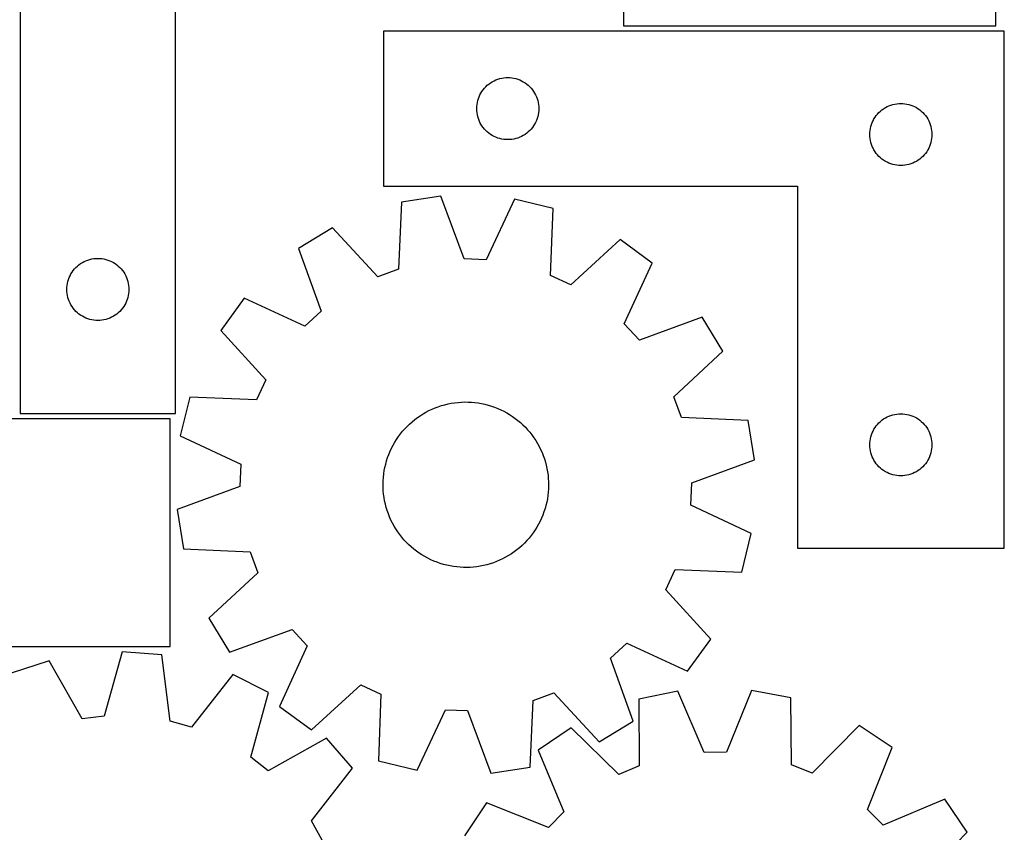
# Model space of a CAD drawing. Header units: millimetres. Extents: x 7 to 1243, y 7 to 1516.
# Tile 21 of 27: x 958 to 1243, y 881 to 1116. Entities that reach past the tile are written whole.
import ezdxf

# ---------------------------------------------------------------- set-up
doc = ezdxf.new("R2010")
doc.units = ezdxf.units.MM
doc.layers.add('CUT', color=7, linetype='CONTINUOUS', true_color=0x000000)

msp = doc.modelspace()

# ---------------------------------------------------------------- linework, layer by layer
at = {"layer": 'CUT'}
for p, q in [((958.026543, 1182.241482), (958.026543, 1002.241482)), ((1132.962069, 1180.68509), (1132.962069, 1114.68509)), ((1240.962069, 1114.68509), (1240.962069, 1180.68509)), ((1003.026543, 1002.241482), (1003.026543, 1122.241482)), ((1132.962069, 1114.68509), (1240.962069, 1114.68509)), ((1243.411678, 1113.172642), (1063.411678, 1113.172642)), ((1063.411678, 1113.172642), (1063.411678, 1068.172642)), ((1243.411678, 963.172642), (1243.411678, 1113.172642)), ((1097.082307, 1099.365975), (1097.655865, 1099.49971)), ((1097.655865, 1099.49971), (1098.236942, 1099.595646)), ((1098.236942, 1099.595646), (1098.82305, 1099.653373)), ((1098.82305, 1099.653373), (1099.411678, 1099.672642)), ((1099.411678, 1099.672642), (1100.000306, 1099.653373)), ((1100.000306, 1099.653373), (1100.586414, 1099.595646)), ((1100.586414, 1099.595646), (1101.167491, 1099.49971)), ((1101.167491, 1099.49971), (1101.74105, 1099.365975)), ((1092.271498, 1096.151495), (1092.64512, 1096.606755)), ((1092.64512, 1096.606755), (1093.047717, 1097.036603)), ((1093.047717, 1097.036603), (1093.477566, 1097.439201)), ((1093.477566, 1097.439201), (1093.932825, 1097.812822)), ((1093.932825, 1097.812822), (1094.411546, 1098.155869)), ((1094.411546, 1098.155869), (1094.911678, 1098.466871)), ((1094.911678, 1098.466871), (1095.43108, 1098.744497)), ((1095.43108, 1098.744497), (1095.967527, 1098.987558)), ((1095.967527, 1098.987558), (1096.518723, 1099.195013)), ((1096.518723, 1099.195013), (1097.082307, 1099.365975)), ((1101.74105, 1099.365975), (1102.304633, 1099.195013)), ((1102.304633, 1099.195013), (1102.855829, 1098.987558)), ((1102.855829, 1098.987558), (1103.392276, 1098.744497)), ((1103.392276, 1098.744497), (1103.911678, 1098.466871)), ((1103.911678, 1098.466871), (1104.41181, 1098.155869)), ((1104.41181, 1098.155869), (1104.890531, 1097.812822)), ((1104.890531, 1097.812822), (1105.34579, 1097.439201)), ((1105.34579, 1097.439201), (1105.775639, 1097.036603)), ((1105.775639, 1097.036603), (1106.178236, 1096.606755)), ((1106.178236, 1096.606755), (1106.551858, 1096.151495)), ((1090.889307, 1093.565598), (1091.096762, 1094.116793)), ((1091.096762, 1094.116793), (1091.339823, 1094.653241)), ((1091.339823, 1094.653241), (1091.617449, 1095.172642)), ((1091.617449, 1095.172642), (1091.928452, 1095.672774)), ((1091.928452, 1095.672774), (1092.271498, 1096.151495)), ((1106.551858, 1096.151495), (1106.894905, 1095.672774)), ((1106.894905, 1095.672774), (1107.205907, 1095.172642)), ((1107.205907, 1095.172642), (1107.483533, 1094.653241)), ((1107.483533, 1094.653241), (1107.726594, 1094.116793)), ((1107.726594, 1094.116793), (1107.934049, 1093.565598)), ((1090.411678, 1090.672642), (1090.430948, 1091.26127)), ((1090.430948, 1091.26127), (1090.488674, 1091.847378)), ((1090.488674, 1091.847378), (1090.584611, 1092.428455)), ((1090.584611, 1092.428455), (1090.718346, 1093.002014)), ((1090.718346, 1093.002014), (1090.889307, 1093.565598)), ((1107.934049, 1093.565598), (1108.105011, 1093.002014)), ((1108.105011, 1093.002014), (1108.238746, 1092.428455)), ((1108.238746, 1092.428455), (1108.334682, 1091.847378)), ((1108.334682, 1091.847378), (1108.392408, 1091.26127)), ((1108.392408, 1091.26127), (1108.411678, 1090.672642)), ((1208.411546, 1090.655869), (1208.911678, 1090.966871)), ((1208.911678, 1090.966871), (1209.43108, 1091.244497)), ((1209.43108, 1091.244497), (1209.967527, 1091.487558)), ((1209.967527, 1091.487558), (1210.518723, 1091.695013)), ((1210.518723, 1091.695013), (1211.082307, 1091.865975)), ((1211.082307, 1091.865975), (1211.655865, 1091.99971)), ((1211.655865, 1091.99971), (1212.236942, 1092.095646)), ((1212.236942, 1092.095646), (1212.82305, 1092.153373)), ((1212.82305, 1092.153373), (1213.411678, 1092.172642)), ((1213.411678, 1092.172642), (1214.000306, 1092.153373)), ((1214.000306, 1092.153373), (1214.586414, 1092.095646)), ((1214.586414, 1092.095646), (1215.167491, 1091.99971)), ((1215.167491, 1091.99971), (1215.74105, 1091.865975)), ((1215.74105, 1091.865975), (1216.304633, 1091.695013)), ((1216.304633, 1091.695013), (1216.855829, 1091.487558)), ((1216.855829, 1091.487558), (1217.392276, 1091.244497)), ((1217.392276, 1091.244497), (1217.911678, 1090.966871)), ((1217.911678, 1090.966871), (1218.41181, 1090.655869)), ((1090.430948, 1090.084014), (1090.411678, 1090.672642)), ((1090.488674, 1089.497907), (1090.430948, 1090.084014)), ((1090.584611, 1088.916829), (1090.488674, 1089.497907)), ((1090.718346, 1088.343271), (1090.584611, 1088.916829)), ((1090.889307, 1087.779687), (1090.718346, 1088.343271)), ((1108.105011, 1088.343271), (1107.934049, 1087.779687)), ((1108.238746, 1088.916829), (1108.105011, 1088.343271)), ((1108.334682, 1089.497907), (1108.238746, 1088.916829)), ((1108.392408, 1090.084014), (1108.334682, 1089.497907)), ((1108.411678, 1090.672642), (1108.392408, 1090.084014)), ((1205.617449, 1087.672642), (1205.928452, 1088.172774)), ((1205.928452, 1088.172774), (1206.271498, 1088.651495)), ((1206.271498, 1088.651495), (1206.64512, 1089.106755)), ((1206.64512, 1089.106755), (1207.047717, 1089.536603)), ((1207.047717, 1089.536603), (1207.477566, 1089.939201)), ((1207.477566, 1089.939201), (1207.932825, 1090.312822)), ((1207.932825, 1090.312822), (1208.411546, 1090.655869)), ((1218.41181, 1090.655869), (1218.890531, 1090.312822)), ((1218.890531, 1090.312822), (1219.34579, 1089.939201)), ((1219.34579, 1089.939201), (1219.775639, 1089.536603)), ((1219.775639, 1089.536603), (1220.178236, 1089.106755)), ((1220.178236, 1089.106755), (1220.551858, 1088.651495)), ((1220.551858, 1088.651495), (1220.894905, 1088.172774)), ((1220.894905, 1088.172774), (1221.205907, 1087.672642)), ((1091.096762, 1087.228491), (1090.889307, 1087.779687)), ((1091.339823, 1086.692044), (1091.096762, 1087.228491)), ((1091.617449, 1086.172642), (1091.339823, 1086.692044)), ((1091.928452, 1085.67251), (1091.617449, 1086.172642)), ((1092.271498, 1085.193789), (1091.928452, 1085.67251)), ((1092.64512, 1084.73853), (1092.271498, 1085.193789)), ((1106.551858, 1085.193789), (1106.178236, 1084.73853)), ((1106.894905, 1085.67251), (1106.551858, 1085.193789)), ((1107.205907, 1086.172642), (1106.894905, 1085.67251)), ((1107.483533, 1086.692044), (1107.205907, 1086.172642)), ((1107.726594, 1087.228491), (1107.483533, 1086.692044)), ((1107.934049, 1087.779687), (1107.726594, 1087.228491)), ((1204.584611, 1084.928455), (1204.718346, 1085.502014)), ((1204.718346, 1085.502014), (1204.889307, 1086.065598)), ((1204.889307, 1086.065598), (1205.096762, 1086.616793)), ((1205.096762, 1086.616793), (1205.339823, 1087.153241)), ((1205.339823, 1087.153241), (1205.617449, 1087.672642)), ((1221.205907, 1087.672642), (1221.483533, 1087.153241)), ((1221.483533, 1087.153241), (1221.726594, 1086.616793)), ((1221.726594, 1086.616793), (1221.934049, 1086.065598)), ((1221.934049, 1086.065598), (1222.105011, 1085.502014)), ((1222.105011, 1085.502014), (1222.238746, 1084.928455)), ((1093.047717, 1084.308681), (1092.64512, 1084.73853)), ((1093.477566, 1083.906084), (1093.047717, 1084.308681)), ((1093.932825, 1083.532462), (1093.477566, 1083.906084)), ((1094.411546, 1083.189416), (1093.932825, 1083.532462)), ((1094.911678, 1082.878414), (1094.411546, 1083.189416)), ((1095.43108, 1082.600788), (1094.911678, 1082.878414)), ((1095.967527, 1082.357727), (1095.43108, 1082.600788)), ((1096.518723, 1082.150271), (1095.967527, 1082.357727)), ((1102.855829, 1082.357727), (1102.304633, 1082.150271)), ((1103.392276, 1082.600788), (1102.855829, 1082.357727)), ((1103.911678, 1082.878414), (1103.392276, 1082.600788)), ((1104.41181, 1083.189416), (1103.911678, 1082.878414)), ((1104.890531, 1083.532462), (1104.41181, 1083.189416)), ((1105.34579, 1083.906084), (1104.890531, 1083.532462)), ((1105.775639, 1084.308681), (1105.34579, 1083.906084)), ((1106.178236, 1084.73853), (1105.775639, 1084.308681)), ((1204.411678, 1083.172642), (1204.430948, 1083.76127)), ((1204.430948, 1082.584014), (1204.411678, 1083.172642)), ((1204.430948, 1083.76127), (1204.488674, 1084.347378)), ((1204.488674, 1081.997907), (1204.430948, 1082.584014)), ((1204.488674, 1084.347378), (1204.584611, 1084.928455)), ((1222.238746, 1084.928455), (1222.334682, 1084.347378)), ((1222.334682, 1084.347378), (1222.392408, 1083.76127)), ((1222.392408, 1082.584014), (1222.334682, 1081.997907)), ((1222.392408, 1083.76127), (1222.411678, 1083.172642)), ((1222.411678, 1083.172642), (1222.392408, 1082.584014)), ((1097.082307, 1081.97931), (1096.518723, 1082.150271)), ((1097.655865, 1081.845575), (1097.082307, 1081.97931)), ((1098.236942, 1081.749639), (1097.655865, 1081.845575)), ((1098.82305, 1081.691912), (1098.236942, 1081.749639)), ((1099.411678, 1081.672642), (1098.82305, 1081.691912)), ((1100.000306, 1081.691912), (1099.411678, 1081.672642)), ((1100.586414, 1081.749639), (1100.000306, 1081.691912)), ((1101.167491, 1081.845575), (1100.586414, 1081.749639)), ((1101.74105, 1081.97931), (1101.167491, 1081.845575)), ((1102.304633, 1082.150271), (1101.74105, 1081.97931)), ((1204.584611, 1081.416829), (1204.488674, 1081.997907)), ((1204.718346, 1080.843271), (1204.584611, 1081.416829)), ((1204.889307, 1080.279687), (1204.718346, 1080.843271)), ((1205.096762, 1079.728491), (1204.889307, 1080.279687)), ((1205.339823, 1079.192044), (1205.096762, 1079.728491)), ((1221.726594, 1079.728491), (1221.483533, 1079.192044)), ((1221.934049, 1080.279687), (1221.726594, 1079.728491)), ((1222.105011, 1080.843271), (1221.934049, 1080.279687)), ((1222.238746, 1081.416829), (1222.105011, 1080.843271)), ((1222.334682, 1081.997907), (1222.238746, 1081.416829)), ((1205.617449, 1078.672642), (1205.339823, 1079.192044)), ((1205.928452, 1078.17251), (1205.617449, 1078.672642)), ((1206.271498, 1077.693789), (1205.928452, 1078.17251)), ((1206.64512, 1077.23853), (1206.271498, 1077.693789)), ((1207.047717, 1076.808681), (1206.64512, 1077.23853)), ((1207.477566, 1076.406084), (1207.047717, 1076.808681)), ((1219.775639, 1076.808681), (1219.34579, 1076.406084)), ((1220.178236, 1077.23853), (1219.775639, 1076.808681)), ((1220.551858, 1077.693789), (1220.178236, 1077.23853)), ((1220.894905, 1078.17251), (1220.551858, 1077.693789)), ((1221.205907, 1078.672642), (1220.894905, 1078.17251)), ((1221.483533, 1079.192044), (1221.205907, 1078.672642)), ((1207.932825, 1076.032462), (1207.477566, 1076.406084)), ((1208.411546, 1075.689416), (1207.932825, 1076.032462)), ((1208.911678, 1075.378414), (1208.411546, 1075.689416)), ((1209.43108, 1075.100788), (1208.911678, 1075.378414)), ((1209.967527, 1074.857727), (1209.43108, 1075.100788)), ((1210.518723, 1074.650271), (1209.967527, 1074.857727)), ((1211.082307, 1074.47931), (1210.518723, 1074.650271)), ((1211.655865, 1074.345575), (1211.082307, 1074.47931)), ((1212.236942, 1074.249639), (1211.655865, 1074.345575)), ((1212.82305, 1074.191912), (1212.236942, 1074.249639)), ((1213.411678, 1074.172642), (1212.82305, 1074.191912)), ((1214.000306, 1074.191912), (1213.411678, 1074.172642)), ((1214.586414, 1074.249639), (1214.000306, 1074.191912)), ((1215.167491, 1074.345575), (1214.586414, 1074.249639)), ((1215.74105, 1074.47931), (1215.167491, 1074.345575)), ((1216.304633, 1074.650271), (1215.74105, 1074.47931)), ((1216.855829, 1074.857727), (1216.304633, 1074.650271)), ((1217.392276, 1075.100788), (1216.855829, 1074.857727)), ((1217.911678, 1075.378414), (1217.392276, 1075.100788)), ((1218.41181, 1075.689416), (1217.911678, 1075.378414)), ((1218.890531, 1076.032462), (1218.41181, 1075.689416)), ((1219.34579, 1076.406084), (1218.890531, 1076.032462)), ((1063.411678, 1068.172642), (1183.411678, 1068.172642)), ((1183.411678, 1068.172642), (1183.411678, 963.172642)), ((1080.005452, 1065.281877), (1068.607305, 1063.502071)), ((1086.734955, 1047.111676), (1080.005452, 1065.281877)), ((1068.607305, 1063.502071), (1067.737599, 1044.145262)), ((1101.370293, 1064.395762), (1093.15926, 1046.845225)), ((1112.58191, 1061.678207), (1101.370293, 1064.395762)), ((1111.845725, 1042.315861), (1112.58191, 1061.678207)), ((1048.529665, 1056.144764), (1038.680253, 1050.138555)), ((1061.700349, 1041.932955), (1048.529665, 1056.144764)), ((1131.981348, 1052.683574), (1117.679042, 1039.611218)), ((1141.299568, 1045.88238), (1131.981348, 1052.683574)), ((1038.680253, 1050.138555), (1045.284279, 1031.922374)), ((974.592431, 1045.008041), (975.04769, 1045.381662)), ((975.04769, 1045.381662), (975.526411, 1045.724709)), ((975.526411, 1045.724709), (976.026543, 1046.035711)), ((976.026543, 1046.035711), (976.545945, 1046.313337)), ((976.545945, 1046.313337), (977.082392, 1046.556398)), ((977.082392, 1046.556398), (977.633588, 1046.763854)), ((977.633588, 1046.763854), (978.197172, 1046.934815)), ((978.197172, 1046.934815), (978.77073, 1047.06855)), ((978.77073, 1047.06855), (979.351807, 1047.164486)), ((979.351807, 1047.164486), (979.937915, 1047.222213)), ((979.937915, 1047.222213), (980.526543, 1047.241482)), ((980.526543, 1047.241482), (981.115171, 1047.222213)), ((981.115171, 1047.222213), (981.701279, 1047.164486)), ((981.701279, 1047.164486), (982.282356, 1047.06855)), ((982.282356, 1047.06855), (982.855915, 1046.934815)), ((982.855915, 1046.934815), (983.419498, 1046.763854)), ((983.419498, 1046.763854), (983.970694, 1046.556398)), ((983.970694, 1046.556398), (984.507141, 1046.313337)), ((984.507141, 1046.313337), (985.026543, 1046.035711)), ((985.026543, 1046.035711), (985.526675, 1045.724709)), ((985.526675, 1045.724709), (986.005396, 1045.381662)), ((986.005396, 1045.381662), (986.460655, 1045.008041)), ((1093.15926, 1046.845225), (1086.734955, 1047.111676)), ((1133.209772, 1028.27563), (1141.299568, 1045.88238)), ((972.454688, 1042.222081), (972.732314, 1042.741482)), ((972.732314, 1042.741482), (973.043317, 1043.241614)), ((973.043317, 1043.241614), (973.386363, 1043.720335)), ((973.386363, 1043.720335), (973.759985, 1044.175595)), ((973.759985, 1044.175595), (974.162582, 1044.605443)), ((974.162582, 1044.605443), (974.592431, 1045.008041)), ((986.460655, 1045.008041), (986.890504, 1044.605443)), ((986.890504, 1044.605443), (987.293101, 1044.175595)), ((987.293101, 1044.175595), (987.666723, 1043.720335)), ((987.666723, 1043.720335), (988.00977, 1043.241614)), ((988.00977, 1043.241614), (988.320772, 1042.741482)), ((988.320772, 1042.741482), (988.598398, 1042.222081)), ((1067.737599, 1044.145262), (1061.700349, 1041.932955)), ((1117.679042, 1039.611218), (1111.845725, 1042.315861)), ((971.603539, 1039.416218), (971.699476, 1039.997295)), ((971.699476, 1039.997295), (971.833211, 1040.570854)), ((971.833211, 1040.570854), (972.004172, 1041.134438)), ((972.004172, 1041.134438), (972.211627, 1041.685633)), ((972.211627, 1041.685633), (972.454688, 1042.222081)), ((988.598398, 1042.222081), (988.841459, 1041.685633)), ((988.841459, 1041.685633), (989.048914, 1041.134438)), ((989.048914, 1041.134438), (989.219876, 1040.570854)), ((989.219876, 1040.570854), (989.353611, 1039.997295)), ((989.353611, 1039.997295), (989.449547, 1039.416218)), ((971.526543, 1038.241482), (971.545813, 1038.830111)), ((971.545813, 1037.652854), (971.526543, 1038.241482)), ((971.545813, 1038.830111), (971.603539, 1039.416218)), ((971.603539, 1037.066747), (971.545813, 1037.652854)), ((971.699476, 1036.485669), (971.603539, 1037.066747)), ((989.449547, 1037.066747), (989.353611, 1036.485669)), ((989.449547, 1039.416218), (989.507273, 1038.830111)), ((989.507273, 1037.652854), (989.449547, 1037.066747)), ((989.507273, 1038.830111), (989.526543, 1038.241482)), ((989.526543, 1038.241482), (989.507273, 1037.652854)), ((971.833211, 1035.912111), (971.699476, 1036.485669)), ((972.004172, 1035.348527), (971.833211, 1035.912111)), ((972.211627, 1034.797331), (972.004172, 1035.348527)), ((972.454688, 1034.260884), (972.211627, 1034.797331)), ((972.732314, 1033.741482), (972.454688, 1034.260884)), ((973.043317, 1033.24135), (972.732314, 1033.741482)), ((988.320772, 1033.741482), (988.00977, 1033.24135)), ((988.598398, 1034.260884), (988.320772, 1033.741482)), ((988.841459, 1034.797331), (988.598398, 1034.260884)), ((989.048914, 1035.348527), (988.841459, 1034.797331)), ((989.219876, 1035.912111), (989.048914, 1035.348527)), ((989.353611, 1036.485669), (989.219876, 1035.912111)), ((1022.946451, 1035.657909), (1016.145258, 1026.339688)), ((1040.553201, 1027.568113), (1022.946451, 1035.657909)), ((973.386363, 1032.762629), (973.043317, 1033.24135)), ((973.759985, 1032.30737), (973.386363, 1032.762629)), ((974.162582, 1031.877521), (973.759985, 1032.30737)), ((974.592431, 1031.474924), (974.162582, 1031.877521)), ((975.04769, 1031.101302), (974.592431, 1031.474924)), ((975.526411, 1030.758256), (975.04769, 1031.101302)), ((986.005396, 1031.101302), (985.526675, 1030.758256)), ((986.460655, 1031.474924), (986.005396, 1031.101302)), ((986.890504, 1031.877521), (986.460655, 1031.474924)), ((987.293101, 1032.30737), (986.890504, 1031.877521)), ((987.666723, 1032.762629), (987.293101, 1032.30737)), ((988.00977, 1033.24135), (987.666723, 1032.762629)), ((1045.284279, 1031.922374), (1040.553201, 1027.568113)), ((976.026543, 1030.447254), (975.526411, 1030.758256)), ((976.545945, 1030.169628), (976.026543, 1030.447254)), ((977.082392, 1029.926567), (976.545945, 1030.169628)), ((977.633588, 1029.719111), (977.082392, 1029.926567)), ((978.197172, 1029.54815), (977.633588, 1029.719111)), ((978.77073, 1029.414415), (978.197172, 1029.54815)), ((979.351807, 1029.318479), (978.77073, 1029.414415)), ((979.937915, 1029.260752), (979.351807, 1029.318479)), ((980.526543, 1029.241482), (979.937915, 1029.260752)), ((981.115171, 1029.260752), (980.526543, 1029.241482)), ((981.701279, 1029.318479), (981.115171, 1029.260752)), ((982.282356, 1029.414415), (981.701279, 1029.318479)), ((982.855915, 1029.54815), (982.282356, 1029.414415)), ((983.419498, 1029.719111), (982.855915, 1029.54815)), ((983.970694, 1029.926567), (983.419498, 1029.719111)), ((984.507141, 1030.169628), (983.970694, 1029.926567)), ((985.026543, 1030.447254), (984.507141, 1030.169628)), ((985.526675, 1030.758256), (985.026543, 1030.447254)), ((1137.564033, 1023.544552), (1133.209772, 1028.27563)), ((1155.780214, 1030.148578), (1137.564033, 1023.544552)), ((1161.786423, 1020.299166), (1155.780214, 1030.148578)), ((1016.145258, 1026.339688), (1029.217613, 1012.037383)), ((1147.574615, 1007.128482), (1161.786423, 1020.299166)), ((1029.217613, 1012.037383), (1026.51297, 1006.204065)), ((1007.150624, 1006.940251), (1004.433069, 995.728634)), ((1026.51297, 1006.204065), (1007.150624, 1006.940251)), ((1082.074227, 1005.032099), (1083.034546, 1005.223104)), ((1083.034546, 1005.223104), (1084.001856, 1005.37478)), ((1084.001856, 1005.37478), (1084.974548, 1005.486875)), ((1084.974548, 1005.486875), (1085.951003, 1005.559201)), ((1085.951003, 1005.559201), (1086.929595, 1005.59164)), ((1086.929595, 1005.59164), (1087.908696, 1005.584135)), ((1087.908696, 1005.584135), (1088.886677, 1005.536701)), ((1088.886677, 1005.536701), (1089.861908, 1005.449416)), ((1089.861908, 1005.449416), (1090.832768, 1005.322426)), ((1090.832768, 1005.322426), (1091.79764, 1005.155941)), ((1149.786921, 1001.091232), (1147.574615, 1007.128482)), ((1074.831518, 1002.139816), (1075.679892, 1002.628648)), ((1075.679892, 1002.628648), (1076.547499, 1003.082469)), ((1076.547499, 1003.082469), (1077.432894, 1003.500524)), ((1077.432894, 1003.500524), (1078.334605, 1003.882117)), ((1078.334605, 1003.882117), (1079.25113, 1004.226613)), ((1079.25113, 1004.226613), (1080.180943, 1004.533438)), ((1080.180943, 1004.533438), (1081.122498, 1004.802083)), ((1081.122498, 1004.802083), (1082.074227, 1005.032099)), ((1091.79764, 1005.155941), (1092.754918, 1004.950238)), ((1092.754918, 1004.950238), (1093.703009, 1004.705661)), ((1093.703009, 1004.705661), (1094.640336, 1004.422617)), ((1094.640336, 1004.422617), (1095.565337, 1004.101575)), ((1095.565337, 1004.101575), (1096.476474, 1003.743071)), ((1096.476474, 1003.743071), (1097.372229, 1003.347702)), ((1097.372229, 1003.347702), (1098.251113, 1002.916125)), ((1098.251113, 1002.916125), (1099.111662, 1002.449058)), ((1099.111662, 1002.449058), (1099.952444, 1001.94728)), ((1001.458859, 1000.699253), (893.458859, 1000.699253)), ((958.026543, 1002.241482), (1003.026543, 1002.241482)), ((1001.458859, 934.699253), (1001.458859, 1000.699253)), ((1070.92631, 999.200932), (1071.658061, 999.851498)), ((1071.658061, 999.851498), (1072.415739, 1000.471675)), ((1072.415739, 1000.471675), (1073.198082, 1001.060431)), ((1073.198082, 1001.060431), (1074.003789, 1001.616787)), ((1074.003789, 1001.616787), (1074.831518, 1002.139816)), ((1099.952444, 1001.94728), (1100.772059, 1001.411625)), ((1100.772059, 1001.411625), (1101.569143, 1000.842985)), ((1101.569143, 1000.842985), (1102.34237, 1000.242306)), ((1102.34237, 1000.242306), (1103.090453, 999.610589)), ((1103.090453, 999.610589), (1103.812146, 998.948883)), ((1169.14373, 1000.221526), (1149.786921, 1001.091232)), ((1170.923536, 988.823379), (1169.14373, 1000.221526)), ((1206.64512, 999.106755), (1207.047717, 999.536603)), ((1207.047717, 999.536603), (1207.477566, 999.939201)), ((1207.477566, 999.939201), (1207.932825, 1000.312822)), ((1207.932825, 1000.312822), (1208.411546, 1000.655869)), ((1208.411546, 1000.655869), (1208.911678, 1000.966871)), ((1208.911678, 1000.966871), (1209.43108, 1001.244497)), ((1209.43108, 1001.244497), (1209.967527, 1001.487558)), ((1209.967527, 1001.487558), (1210.518723, 1001.695013)), ((1210.518723, 1001.695013), (1211.082307, 1001.865975)), ((1211.082307, 1001.865975), (1211.655865, 1001.99971)), ((1211.655865, 1001.99971), (1212.236942, 1002.095646)), ((1212.236942, 1002.095646), (1212.82305, 1002.153373)), ((1212.82305, 1002.153373), (1213.411678, 1002.172642)), ((1213.411678, 1002.172642), (1214.000306, 1002.153373)), ((1214.000306, 1002.153373), (1214.586414, 1002.095646)), ((1214.586414, 1002.095646), (1215.167491, 1001.99971)), ((1215.167491, 1001.99971), (1215.74105, 1001.865975)), ((1215.74105, 1001.865975), (1216.304633, 1001.695013)), ((1216.304633, 1001.695013), (1216.855829, 1001.487558)), ((1216.855829, 1001.487558), (1217.392276, 1001.244497)), ((1217.392276, 1001.244497), (1217.911678, 1000.966871)), ((1217.911678, 1000.966871), (1218.41181, 1000.655869)), ((1218.41181, 1000.655869), (1218.890531, 1000.312822)), ((1218.890531, 1000.312822), (1219.34579, 999.939201)), ((1219.34579, 999.939201), (1219.775639, 999.536603)), ((1219.775639, 999.536603), (1220.178236, 999.106755)), ((1068.282242, 996.317161), (1068.898568, 997.077974)), ((1068.898568, 997.077974), (1069.545414, 997.813015)), ((1069.545414, 997.813015), (1070.221703, 998.521061)), ((1070.221703, 998.521061), (1070.92631, 999.200932)), ((1103.812146, 998.948883), (1104.506249, 998.258292)), ((1104.506249, 998.258292), (1105.171606, 997.539964)), ((1105.171606, 997.539964), (1105.807109, 996.795094)), ((1105.807109, 996.795094), (1106.411702, 996.024924)), ((1204.889307, 996.065598), (1205.096762, 996.616793)), ((1205.096762, 996.616793), (1205.339823, 997.153241)), ((1205.339823, 997.153241), (1205.617449, 997.672642)), ((1205.617449, 997.672642), (1205.928452, 998.172774)), ((1205.928452, 998.172774), (1206.271498, 998.651495)), ((1206.271498, 998.651495), (1206.64512, 999.106755)), ((1220.178236, 999.106755), (1220.551858, 998.651495)), ((1220.551858, 998.651495), (1220.894905, 998.172774)), ((1220.894905, 998.172774), (1221.205907, 997.672642)), ((1221.205907, 997.672642), (1221.483533, 997.153241)), ((1221.483533, 997.153241), (1221.726594, 996.616793)), ((1221.726594, 996.616793), (1221.934049, 996.065598)), ((1004.433069, 995.728634), (1021.983606, 987.5176)), ((1066.141851, 993.04211), (1066.626374, 993.892953)), ((1066.626374, 993.892953), (1067.145198, 994.723324)), ((1067.145198, 994.723324), (1067.697461, 995.531842)), ((1067.697461, 995.531842), (1068.282242, 996.317161)), ((1106.411702, 996.024924), (1106.984377, 995.230733)), ((1106.984377, 995.230733), (1107.524182, 994.413845)), ((1107.524182, 994.413845), (1108.030218, 993.575619)), ((1204.411678, 993.172642), (1204.430948, 993.76127)), ((1204.430948, 993.76127), (1204.488674, 994.347378)), ((1204.488674, 994.347378), (1204.584611, 994.928455)), ((1204.584611, 994.928455), (1204.718346, 995.502014)), ((1204.718346, 995.502014), (1204.889307, 996.065598)), ((1221.934049, 996.065598), (1222.105011, 995.502014)), ((1222.105011, 995.502014), (1222.238746, 994.928455)), ((1222.238746, 994.928455), (1222.334682, 994.347378)), ((1222.334682, 994.347378), (1222.392408, 993.76127)), ((1222.392408, 993.76127), (1222.411678, 993.172642)), ((1064.901861, 990.381075), (1065.278876, 991.284709)), ((1065.278876, 991.284709), (1065.692436, 992.172213)), ((1065.692436, 992.172213), (1066.141851, 993.04211)), ((1108.030218, 993.575619), (1108.501642, 992.71745)), ((1108.501642, 992.71745), (1108.937671, 991.840767)), ((1108.937671, 991.840767), (1109.337578, 990.947028)), ((1109.337578, 990.947028), (1109.700698, 990.037721)), ((1204.430948, 992.584014), (1204.411678, 993.172642)), ((1204.488674, 991.997907), (1204.430948, 992.584014)), ((1204.584611, 991.416829), (1204.488674, 991.997907)), ((1204.718346, 990.843271), (1204.584611, 991.416829)), ((1222.238746, 991.416829), (1222.105011, 990.843271)), ((1222.334682, 991.997907), (1222.238746, 991.416829)), ((1222.392408, 992.584014), (1222.334682, 991.997907)), ((1222.411678, 993.172642), (1222.392408, 992.584014)), ((1063.996046, 987.588552), (1064.259912, 988.531457)), ((1064.259912, 988.531457), (1064.562018, 989.462815)), ((1064.562018, 989.462815), (1064.901861, 990.381075)), ((1109.700698, 990.037721), (1110.026427, 989.11436)), ((1110.026427, 989.11436), (1110.314222, 988.178481)), ((1110.314222, 988.178481), (1110.563604, 987.231642)), ((1152.753335, 982.093876), (1170.923536, 988.823379)), ((1204.889307, 990.279687), (1204.718346, 990.843271)), ((1205.096762, 989.728491), (1204.889307, 990.279687)), ((1205.339823, 989.192044), (1205.096762, 989.728491)), ((1205.617449, 988.672642), (1205.339823, 989.192044)), ((1205.928452, 988.17251), (1205.617449, 988.672642)), ((1206.271498, 987.693789), (1205.928452, 988.17251)), ((1220.894905, 988.17251), (1220.551858, 987.693789)), ((1221.205907, 988.672642), (1220.894905, 988.17251)), ((1221.483533, 989.192044), (1221.205907, 988.672642)), ((1221.726594, 989.728491), (1221.483533, 989.192044)), ((1221.934049, 990.279687), (1221.726594, 989.728491)), ((1222.105011, 990.843271), (1221.934049, 990.279687)), ((1021.983606, 987.5176), (1021.717155, 981.093296)), ((1063.437959, 984.706326), (1063.584727, 985.674394)), ((1063.584727, 985.674394), (1063.770859, 986.635669)), ((1063.770859, 986.635669), (1063.996046, 987.588552)), ((1110.563604, 987.231642), (1110.774158, 986.275419)), ((1110.774158, 986.275419), (1110.945535, 985.311404)), ((1110.945535, 985.311404), (1111.077448, 984.341201)), ((1206.64512, 987.23853), (1206.271498, 987.693789)), ((1207.047717, 986.808681), (1206.64512, 987.23853)), ((1207.477566, 986.406084), (1207.047717, 986.808681)), ((1207.932825, 986.032462), (1207.477566, 986.406084)), ((1208.411546, 985.689416), (1207.932825, 986.032462)), ((1208.911678, 985.378414), (1208.411546, 985.689416)), ((1209.43108, 985.100788), (1208.911678, 985.378414)), ((1217.911678, 985.378414), (1217.392276, 985.100788)), ((1218.41181, 985.689416), (1217.911678, 985.378414)), ((1218.890531, 986.032462), (1218.41181, 985.689416)), ((1219.34579, 986.406084), (1218.890531, 986.032462)), ((1219.775639, 986.808681), (1219.34579, 986.406084)), ((1220.178236, 987.23853), (1219.775639, 986.808681)), ((1220.551858, 987.693789), (1220.178236, 987.23853)), ((1063.23595, 981.777525), (1063.263425, 982.756269)), ((1063.263425, 982.756269), (1063.330798, 983.733078)), ((1063.330798, 983.733078), (1063.437959, 984.706326)), ((1111.077448, 984.341201), (1111.169677, 983.366424)), ((1111.169677, 983.366424), (1111.222071, 982.388697)), ((1111.222071, 982.388697), (1111.23454, 981.409647)), ((1209.967527, 984.857727), (1209.43108, 985.100788)), ((1210.518723, 984.650271), (1209.967527, 984.857727)), ((1211.082307, 984.47931), (1210.518723, 984.650271)), ((1211.655865, 984.345575), (1211.082307, 984.47931)), ((1212.236942, 984.249639), (1211.655865, 984.345575)), ((1212.82305, 984.191912), (1212.236942, 984.249639)), ((1213.411678, 984.172642), (1212.82305, 984.191912)), ((1214.000306, 984.191912), (1213.411678, 984.172642)), ((1214.586414, 984.249639), (1214.000306, 984.191912)), ((1215.167491, 984.345575), (1214.586414, 984.249639)), ((1215.74105, 984.47931), (1215.167491, 984.345575)), ((1216.304633, 984.650271), (1215.74105, 984.47931)), ((1216.855829, 984.857727), (1216.304633, 984.650271)), ((1217.392276, 985.100788), (1216.855829, 984.857727)), ((1021.717155, 981.093296), (1003.546954, 974.363793)), ((1063.24842, 980.798475), (1063.23595, 981.777525)), ((1063.300813, 979.820748), (1063.24842, 980.798475)), ((1063.393043, 978.845971), (1063.300813, 979.820748)), ((1111.207065, 980.430903), (1111.139692, 979.454094)), ((1111.23454, 981.409647), (1111.207065, 980.430903)), ((1152.486885, 975.669572), (1152.753335, 982.093876)), ((1063.524956, 977.875768), (1063.393043, 978.845971)), ((1063.696332, 976.911753), (1063.524956, 977.875768)), ((1063.906886, 975.95553), (1063.696332, 976.911753)), ((1110.885763, 977.512778), (1110.699631, 976.551503)), ((1111.032532, 978.480846), (1110.885763, 977.512778)), ((1111.139692, 979.454094), (1111.032532, 978.480846)), ((1003.546954, 974.363793), (1005.32676, 962.965646)), ((1064.156269, 975.008691), (1063.906886, 975.95553)), ((1064.444063, 974.072813), (1064.156269, 975.008691)), ((1064.769792, 973.149451), (1064.444063, 974.072813)), ((1110.210579, 974.655715), (1109.908473, 973.724357)), ((1110.474444, 975.59862), (1110.210579, 974.655715)), ((1110.699631, 976.551503), (1110.474444, 975.59862)), ((1170.037422, 967.458538), (1152.486885, 975.669572)), ((1065.132912, 972.240144), (1064.769792, 973.149451)), ((1065.532819, 971.346405), (1065.132912, 972.240144)), ((1065.968848, 970.469722), (1065.532819, 971.346405)), ((1108.778055, 971.014959), (1108.32864, 970.145062)), ((1109.191614, 971.902463), (1108.778055, 971.014959)), ((1109.568629, 972.806097), (1109.191614, 971.902463)), ((1109.908473, 973.724357), (1109.568629, 972.806097)), ((1066.440273, 969.611553), (1065.968848, 970.469722)), ((1066.946308, 968.773327), (1066.440273, 969.611553)), ((1067.486113, 967.956439), (1066.946308, 968.773327)), ((1107.325292, 968.463848), (1106.77303, 967.65533)), ((1107.844117, 969.294219), (1107.325292, 968.463848)), ((1108.32864, 970.145062), (1107.844117, 969.294219)), ((1068.058788, 967.162248), (1067.486113, 967.956439)), ((1068.663381, 966.392078), (1068.058788, 967.162248)), ((1069.298884, 965.647208), (1068.663381, 966.392078)), ((1069.964241, 964.92888), (1069.298884, 965.647208)), ((1104.925076, 965.374157), (1104.248787, 964.666111)), ((1105.571922, 966.109198), (1104.925076, 965.374157)), ((1106.188249, 966.870011), (1105.571922, 966.109198)), ((1106.77303, 967.65533), (1106.188249, 966.870011)), ((1167.319866, 956.246921), (1170.037422, 967.458538)), ((1005.32676, 962.965646), (1024.683569, 962.09594)), ((1070.658344, 964.238289), (1069.964241, 964.92888)), ((1071.380037, 963.576583), (1070.658344, 964.238289)), ((1072.12812, 962.944866), (1071.380037, 963.576583)), ((1072.901347, 962.344187), (1072.12812, 962.944866)), ((1073.698432, 961.775547), (1072.901347, 962.344187)), ((1102.054752, 962.715497), (1101.272408, 962.126741)), ((1102.812429, 963.335675), (1102.054752, 962.715497)), ((1103.54418, 963.98624), (1102.812429, 963.335675)), ((1104.248787, 964.666111), (1103.54418, 963.98624)), ((1183.411678, 963.172642), (1243.411678, 963.172642)), ((1024.683569, 962.09594), (1026.895876, 956.05869)), ((1074.518047, 961.239892), (1073.698432, 961.775547)), ((1075.358828, 960.738114), (1074.518047, 961.239892)), ((1076.219377, 960.271047), (1075.358828, 960.738114)), ((1077.098261, 959.83947), (1076.219377, 960.271047)), ((1077.994017, 959.444101), (1077.098261, 959.83947)), ((1097.037596, 959.686648), (1096.135885, 959.305055)), ((1097.922991, 960.104703), (1097.037596, 959.686648)), ((1098.790598, 960.558524), (1097.922991, 960.104703)), ((1099.638972, 961.047356), (1098.790598, 960.558524)), ((1100.466701, 961.570385), (1099.638972, 961.047356)), ((1101.272408, 962.126741), (1100.466701, 961.570385)), ((1078.905153, 959.085597), (1077.994017, 959.444101)), ((1079.830155, 958.764556), (1078.905153, 959.085597)), ((1080.767481, 958.481511), (1079.830155, 958.764556)), ((1081.715572, 958.236934), (1080.767481, 958.481511)), ((1082.672851, 958.031231), (1081.715572, 958.236934)), ((1083.637723, 957.864746), (1082.672851, 958.031231)), ((1084.608582, 957.737756), (1083.637723, 957.864746)), ((1085.583814, 957.650471), (1084.608582, 957.737756)), ((1086.561794, 957.603037), (1085.583814, 957.650471)), ((1087.540895, 957.595532), (1086.561794, 957.603037)), ((1088.519487, 957.627971), (1087.540895, 957.595532)), ((1089.495942, 957.700297), (1088.519487, 957.627971)), ((1090.468634, 957.812392), (1089.495942, 957.700297)), ((1091.435945, 957.964068), (1090.468634, 957.812392)), ((1092.396263, 958.155073), (1091.435945, 957.964068)), ((1093.347992, 958.385089), (1092.396263, 958.155073)), ((1094.289547, 958.653734), (1093.347992, 958.385089)), ((1095.219361, 958.960559), (1094.289547, 958.653734)), ((1096.135885, 959.305055), (1095.219361, 958.960559)), ((1145.252877, 951.149789), (1147.95752, 956.983107)), ((1147.95752, 956.983107), (1167.319866, 956.246921)), ((1026.895876, 956.05869), (1012.684068, 942.888006)), ((1158.325233, 936.847484), (1145.252877, 951.149789)), ((1012.684068, 942.888006), (1018.690277, 933.038594)), ((1018.690277, 933.038594), (1036.906458, 939.64262)), ((1036.906458, 939.64262), (1041.260718, 934.911542)), ((1151.524039, 927.529263), (1158.325233, 936.847484)), ((893.458859, 934.699253), (1001.458859, 934.699253)), ((1041.260718, 934.911542), (1033.170922, 917.304792)), ((1129.186211, 931.264799), (1133.91729, 935.619059)), ((1133.91729, 935.619059), (1151.524039, 927.529263)), ((987.600549, 933.120575), (982.331384, 914.474441)), ((999.103858, 932.249166), (987.600549, 933.120575)), ((1001.504013, 913.022058), (999.103858, 932.249166)), ((1135.790238, 913.048617), (1129.186211, 931.264799)), ((966.373018, 930.545014), (955.411872, 926.947966)), ((975.948368, 913.699982), (966.373018, 930.545014)), ((1019.701165, 926.50525), (1007.697524, 911.29489)), ((1029.995362, 921.298046), (1019.701165, 926.50525)), ((1042.489143, 910.503599), (1056.791448, 923.575954)), ((1056.791448, 923.575954), (1062.624766, 920.871311)), ((1024.854921, 902.616015), (1029.995362, 921.298046)), ((1062.624766, 920.871311), (1061.88858, 901.508965)), ((1106.732891, 919.04191), (1112.770141, 921.254217)), ((1112.770141, 921.254217), (1125.940825, 907.042409)), ((1148.757839, 921.758424), (1137.460554, 919.422441)), ((1156.369289, 903.939663), (1148.757839, 921.758424)), ((1170.140438, 921.919881), (1162.798934, 903.988212)), ((1181.47171, 919.754763), (1170.140438, 921.919881)), ((1181.684829, 900.379599), (1181.47171, 919.754763)), ((1033.170922, 917.304792), (1042.489143, 910.503599)), ((1105.863185, 899.685101), (1106.732891, 919.04191)), ((1137.460554, 919.422441), (1137.540041, 900.046268)), ((982.331384, 914.474441), (975.948368, 913.699982)), ((1073.100197, 898.79141), (1081.311231, 916.341947)), ((1081.311231, 916.341947), (1087.735536, 916.075496)), ((1087.735536, 916.075496), (1094.465038, 897.905295)), ((1007.697524, 911.29489), (1001.504013, 913.022058)), ((1117.767395, 911.090508), (1108.224006, 904.609058)), ((1131.618403, 897.540896), (1117.767395, 911.090508)), ((1125.940825, 907.042409), (1135.790238, 913.048617)), ((1201.288443, 911.721163), (1187.643625, 897.963934)), ((1210.928619, 905.384565), (1201.288443, 911.721163)), ((1046.82669, 908.109112), (1029.91602, 898.650166)), ((1054.344578, 899.358864), (1046.82669, 908.109112)), ((1203.71096, 887.40269), (1210.928619, 905.384565)), ((1029.91602, 898.650166), (1024.854921, 902.616015)), ((1108.224006, 904.609058), (1115.712383, 886.738226)), ((1162.798934, 903.988212), (1156.369289, 903.939663)), ((1061.88858, 901.508965), (1073.100197, 898.79141)), ((1094.465038, 897.905295), (1105.863185, 899.685101)), ((1137.540041, 900.046268), (1131.618403, 897.540896)), ((1187.643625, 897.963934), (1181.684829, 900.379599)), ((1042.446126, 884.06608), (1054.344578, 899.358864)), ((1093.218393, 889.37511), (1086.881795, 879.734934)), ((1111.200268, 882.157451), (1093.218393, 889.37511)), ((1226.162567, 890.378952), (1208.291735, 882.890575)), ((1232.644017, 880.835563), (1226.162567, 890.378952)), ((1115.712383, 886.738226), (1111.200268, 882.157451)), ((1208.291735, 882.890575), (1203.71096, 887.40269)), ((1045.604307, 878.465314), (1042.446126, 884.06608)), ((1219.094404, 866.984555), (1232.644017, 880.835563))]:
    msp.add_line(p, q, dxfattribs=at)

doc.saveas('drawing.dxf')
